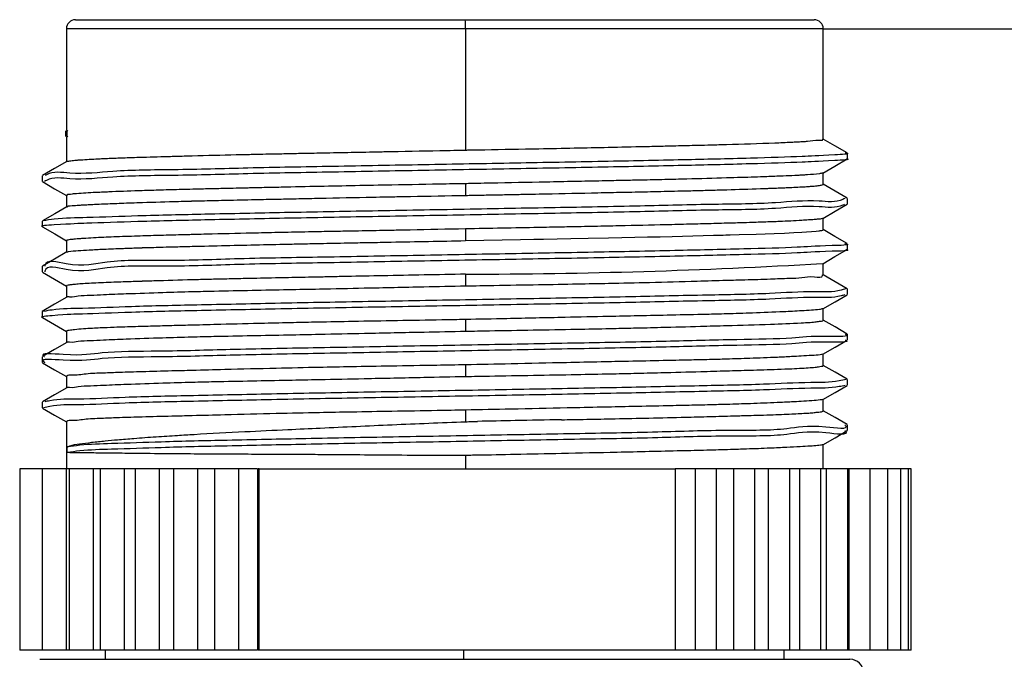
# Model space of a CAD drawing. Header units: millimetres. Extents: x 10 to 584, y 10 to 410.
# Tile 10 of 28: x 170 to 192, y 313 to 328. Entities that reach past the tile are written whole.
import ezdxf

# ---------------------------------------------------------------- set-up
doc = ezdxf.new("R2010")
doc.units = ezdxf.units.MM
doc.header["$LTSCALE"] = 2
doc.linetypes.add('SLD-实线', pattern=[0])
doc.layers.add('细实线层', color=7, linetype='SLD-实线')
doc.styles.add('SLDTEXTSTYLE1', font='txt')
doc.dimstyles.new('SLDDIMSTYLE1', dxfattribs={"dimtxt": 5, "dimasz": 5, "dimexe": 0, "dimexo": 0.0625, "dimgap": 1.25, "dimtad": 2, "dimrnd": 1e-09, "dimzin": 12, "dimdsep": 46, "dimtxsty": 'SLDTEXTSTYLE1', "dimsah": 1, "dimcen": 0.09, "dimadec": 0, "dimazin": 3, "dimtol": 1, "dimtp": 30, "dimtm": 30, "dimtfac": 1, "dimtdec": 0, "dimtofl": 0, "dimtmove": 0, "dimatfit": 3, "dimfxl": 1, "dimfrac": 2, "dimtolj": 1, "dimarcsym": 0})

# ---------------------------------------------------------------- blocks, each defined once
blk = doc.blocks.new('_D_1')
at = {"layer": '细实线层'}
for p, q in [((188.081, 327.375), (274.193, 327.375)), ((272.193, 327.375), (272.193, 247.969)), ((214.421, 247.969), (274.193, 247.969))]:
    blk.add_line(p, q, dxfattribs=at)
for points in [[(272.193, 327.375), (271.423, 322.375), (272.962, 322.375)], [(272.193, 247.969), (272.962, 252.969), (271.423, 252.969)]]:
    blk.add_solid(points, dxfattribs=at)
at = {"layer": '细实线层', "attachment_point": 1, "rotation": 90, "style": 'SLDTEXTSTYLE1'}
for s, insert, char_height in [('±30', (267.874, 290.4), 3.5), ('300', (266.375, 278.761), 5)]:
    blk.add_mtext(s, dxfattribs=dict(at, insert=insert, char_height=char_height))

msp = doc.modelspace()

# ---------------------------------------------------------------- linework, layer by layer
at = {"color": 7, "linetype": 'SLD-实线', "lineweight": 25}
for p, q in [((171.361204, 327.375081), (171.361204, 325.136927)), ((171.561204, 327.575077), (180.168286, 327.575077)), ((180.168286, 327.575077), (187.881205, 327.575077)), ((180.179244, 327.375081), (180.179244, 324.69668)), ((188.081204, 324.936596), (188.081204, 327.375081)), ((171.340397, 325.122577), (171.340397, 324.997579)), ((171.361204, 324.995604), (171.361204, 324.439545)), ((171.368651, 325.135571), (171.39105, 325.122614)), ((171.368651, 325.135571), (171.368651, 325.010573)), ((171.368651, 325.010573), (171.391031, 324.997631)), ((188.613934, 324.503948), (188.613934, 324.628954)), ((170.827279, 324.128595), (170.827279, 324.003597)), ((188.081204, 323.937629), (188.081204, 324.193631)), ((180.179244, 323.953477), (180.179244, 323.695493)), ((171.361204, 323.695612), (171.361204, 323.439267)), ((188.61628, 323.504028), (188.61628, 323.629026)), ((170.828475, 323.128951), (170.828475, 323.003952)), ((170.829614, 323.131514), (170.843487, 323.128951)), ((188.081204, 322.937106), (188.081204, 323.192504)), ((180.179244, 322.954659), (180.179244, 322.695491)), ((171.361204, 322.696161), (171.361204, 322.440517)), ((188.61513, 322.503601), (188.61513, 322.6286)), ((188.081204, 321.937365), (188.081204, 322.192659)), ((170.82637, 322.129187), (170.82637, 322.004181)), ((180.179244, 321.954657), (180.179244, 321.696681)), ((171.361204, 321.69525), (171.361204, 321.4405)), ((188.616039, 321.50418), (188.616039, 321.629186)), ((170.82637, 321.129193), (170.82637, 321.004187)), ((188.081204, 320.937556), (188.081204, 321.192828)), ((180.179244, 320.953478), (180.179244, 320.696679)), ((171.361204, 320.695278), (171.361204, 320.440521)), ((188.616039, 320.504201), (188.616039, 320.629199)), ((188.081204, 319.937562), (188.081204, 320.192826)), ((170.82637, 320.129176), (170.82637, 320.004177)), ((180.179244, 319.953476), (180.179244, 319.696677)), ((171.361204, 319.695224), (171.361204, 319.440511)), ((188.616038, 319.504176), (188.616038, 319.629175)), ((170.826371, 319.129181), (170.826371, 319.004183)), ((188.081204, 318.937619), (188.081204, 319.192824)), ((180.179244, 318.953474), (180.179244, 318.696675)), ((171.361204, 318.69523), (171.361204, 317.655084)), ((188.616038, 318.504182), (188.616038, 318.62918)), ((171.380245, 318.014597), (171.380245, 318.139595)), ((188.081204, 317.655084), (188.081204, 318.192822)), ((180.179244, 317.95348), (180.179244, 317.655084)), ((170.329648, 317.655084), (170.329648, 313.655083)), ((170.820714, 317.655084), (170.329648, 317.655084)), ((170.827297, 317.655084), (170.827297, 313.655083)), ((171.354692, 317.655084), (170.827297, 317.655084)), ((171.354692, 317.655084), (171.354692, 313.655083)), ((171.41563, 317.655084), (171.354692, 317.655084)), ((171.423358, 317.655084), (171.423358, 313.655083)), ((171.950752, 317.655084), (171.423358, 317.655084)), ((171.950752, 317.655084), (171.950752, 313.655083)), ((172.102058, 317.655084), (171.950752, 317.655084)), ((172.110841, 317.655084), (172.110841, 313.655083)), ((172.638235, 317.655084), (172.110841, 317.655084)), ((172.638235, 317.655084), (172.638235, 313.655083)), ((172.881686, 317.655084), (172.638235, 317.655084)), ((172.881686, 317.655084), (172.881686, 313.655083)), ((173.409081, 317.655084), (172.881686, 317.655084)), ((173.409081, 317.655084), (173.409081, 313.655083)), ((173.726857, 317.655084), (173.409081, 317.655084)), ((173.726857, 317.655084), (173.726857, 313.655083)), ((174.254251, 317.655084), (173.726857, 317.655084)), ((174.254251, 317.655084), (174.254251, 313.655083)), ((174.636443, 317.655084), (174.254251, 317.655084)), ((174.636443, 317.655084), (174.636443, 313.655083)), ((175.163838, 317.655084), (174.636443, 317.655084)), ((175.163838, 317.655084), (175.163838, 313.655083)), ((175.584175, 317.655084), (175.163838, 317.655084)), ((175.584175, 317.655084), (175.584175, 313.655083)), ((175.599782, 317.655084), (175.599782, 313.655083)), ((175.617624, 317.655084), (175.599782, 317.655084)), ((175.617624, 313.655083), (175.617624, 317.655084)), ((175.617624, 317.655084), (184.810994, 317.655084)), ((184.810994, 317.655084), (184.810994, 313.655083)), ((184.817247, 317.655084), (184.810994, 317.655084)), ((184.817247, 313.655083), (184.817247, 317.655084)), ((185.253515, 317.655084), (184.817247, 317.655084)), ((185.253515, 317.655084), (185.253515, 313.655083)), ((185.726121, 317.655084), (185.253515, 317.655084)), ((185.726121, 313.655083), (185.726121, 317.655084)), ((186.09785, 317.655084), (185.726121, 317.655084)), ((186.09785, 317.655084), (186.09785, 313.655083)), ((186.570455, 317.655084), (186.09785, 317.655084)), ((186.570455, 313.655083), (186.570455, 317.655084)), ((186.867744, 317.655084), (186.570455, 317.655084)), ((186.867744, 317.655084), (186.867744, 313.655083)), ((187.340349, 317.655084), (186.867744, 317.655084)), ((187.554174, 317.655084), (187.331568, 317.655084)), ((187.340349, 313.655083), (187.340349, 317.655084)), ((187.554174, 317.655084), (187.554174, 313.655083)), ((188.026779, 317.655084), (187.554174, 317.655084)), ((188.149089, 317.655084), (188.019051, 317.655084)), ((188.026779, 313.655083), (188.026779, 317.655084)), ((188.149089, 317.655084), (188.149089, 313.655083)), ((188.621695, 317.655084), (188.149089, 317.655084)), ((188.645517, 317.655084), (188.615111, 317.655084)), ((188.621695, 313.655083), (188.621695, 317.655084)), ((188.645517, 317.655084), (188.645517, 313.655083)), ((189.118122, 317.655084), (188.645517, 317.655084)), ((189.510243, 317.655084), (189.112761, 317.655084)), ((189.118122, 313.655083), (189.118122, 317.655084)), ((189.793456, 317.655084), (189.506165, 317.655084)), ((189.510243, 313.655083), (189.510243, 317.655084)), ((189.964445, 317.655084), (189.790711, 317.655084)), ((189.793456, 313.655083), (189.793456, 317.655084)), ((190.021202, 317.655084), (189.963064, 317.655084)), ((189.964445, 313.655083), (189.964445, 317.655084)), ((190.021202, 313.655083), (190.021202, 317.655084)), ((170.820714, 313.655083), (170.329648, 313.655083)), ((170.771204, 313.450267), (170.784648, 313.450267)), ((170.784648, 313.450267), (188.671205, 313.450267)), ((171.354692, 313.655083), (170.827297, 313.655083)), ((171.41563, 313.655083), (171.354692, 313.655083)), ((171.950752, 313.655083), (171.423358, 313.655083)), ((172.102058, 313.655083), (171.950752, 313.655083)), ((172.638235, 313.655083), (172.110841, 313.655083)), ((172.221204, 313.655083), (172.221204, 313.450267)), ((172.881686, 313.655083), (172.638235, 313.655083)), ((173.409081, 313.655083), (172.881686, 313.655083)), ((173.726857, 313.655083), (173.409081, 313.655083)), ((174.254251, 313.655083), (173.726857, 313.655083)), ((174.636443, 313.655083), (174.254251, 313.655083)), ((175.163838, 313.655083), (174.636443, 313.655083)), ((175.584175, 313.655083), (175.163838, 313.655083)), ((175.617624, 313.655083), (175.599782, 313.655083)), ((184.810994, 313.655083), (175.617624, 313.655083)), ((180.132125, 313.655083), (180.132125, 313.450267)), ((184.817247, 313.655083), (184.810994, 313.655083)), ((185.253515, 313.655083), (184.817247, 313.655083)), ((185.726121, 313.655083), (185.253515, 313.655083)), ((186.09785, 313.655083), (185.726121, 313.655083)), ((186.570455, 313.655083), (186.09785, 313.655083)), ((186.867744, 313.655083), (186.570455, 313.655083)), ((187.340349, 313.655083), (186.867744, 313.655083)), ((187.221204, 313.450267), (187.221204, 313.655083)), ((187.554174, 313.655083), (187.331568, 313.655083)), ((188.026779, 313.655083), (187.554174, 313.655083)), ((188.149089, 313.655083), (188.019051, 313.655083)), ((188.621695, 313.655083), (188.149089, 313.655083)), ((188.645517, 313.655083), (188.615111, 313.655083)), ((189.118122, 313.655083), (188.645517, 313.655083)), ((189.510243, 313.655083), (189.112761, 313.655083)), ((189.793456, 313.655083), (189.506165, 313.655083)), ((189.964445, 313.655083), (189.790711, 313.655083)), ((190.021202, 313.655083), (189.963064, 313.655083))]:
    msp.add_line(p, q, dxfattribs=at)
at = {"color": 8, "linetype": 'SLD-实线', "lineweight": 25}
for p, q in [((180.179244, 327.375081), (171.361204, 327.375081)), ((188.081204, 327.375081), (180.179244, 327.375081))]:
    msp.add_line(p, q, dxfattribs=at)
at = {"color": 7, "linetype": 'SLD-实线', "lineweight": 25, "flags": 128}
for points in [[(188.609801, 324.633834), (188.339738, 324.789879), (188.081204, 324.939271)], [(171.371981, 324.445766), (171.101897, 324.289729), (170.831803, 324.133684)], [(188.069489, 324.186859), (188.339544, 324.342904), (188.609607, 324.498949)], [(170.831546, 323.998665), (171.101644, 323.84262), (171.361204, 323.692662)], [(188.612299, 323.633757), (188.342176, 323.789788), (188.081204, 323.940543)], [(188.071793, 323.187065), (188.341917, 323.34311), (188.612049, 323.499148)], [(171.372734, 323.445928), (171.102684, 323.289891), (170.832626, 323.133846)], [(170.832802, 322.998953), (171.102865, 322.842908), (171.361204, 322.693628)], [(180.179244, 322.695491), (181.390626, 322.719653), (181.689595, 322.72571), (181.764287, 322.72723), (181.783106, 322.72761), (181.787896, 322.727707), (181.789136, 322.727737), (181.789468, 322.727744), (181.789562, 322.727744), (181.789591, 322.727744), (181.789601, 322.727744), (181.793674, 322.727826), (181.823596, 322.728393), (181.904708, 322.729935), (182.206465, 322.735702), (182.508219, 322.741521), (182.886435, 322.748934), (183.33568, 322.757934), (183.630743, 322.764029), (183.91942, 322.770213), (184.20128, 322.776494), (184.475903, 322.782864), (184.742884, 322.789324), (185.660165, 322.813404), (185.873142, 322.819498), (185.926386, 322.821056), (185.940257, 322.821465), (185.944042, 322.821577), (185.945149, 322.821607), (185.945733, 322.821622), (185.948208, 322.821696), (185.967888, 322.82224), (186.022351, 322.823753), (186.223119, 322.829475), (186.602685, 322.84109), (186.997837, 322.85474), (187.228281, 322.863963), (187.432199, 322.873388), (187.609009, 322.883022), (187.928083, 322.907147), (187.980998, 322.913212), (187.99261, 322.914747), (187.995461, 322.915134), (187.996196, 322.915238), (187.996394, 322.915268), (187.99645, 322.915276), (187.996479, 322.915276), (187.99704, 322.91535), (188.00127, 322.915909), (188.01235, 322.917436), (188.046693, 322.923196), (188.069543, 322.929022), (188.081126, 322.93645), (188.080219, 322.937106)], [(188.6105, 322.633741), (188.340399, 322.789793), (188.081204, 322.939542)], [(171.371127, 322.446254), (171.101001, 322.290209), (170.830867, 322.134164)], [(188.07068, 322.186579), (188.340769, 322.342624), (188.610866, 322.498669)], [(170.830538, 321.999376), (171.100661, 321.843338), (171.361204, 321.692822)], [(188.612274, 321.633738), (188.342142, 321.789783), (188.081204, 321.940524)], [(188.071634, 321.187292), (188.341748, 321.343337), (188.611872, 321.499375)], [(171.369859, 321.4455), (171.09974, 321.289455), (170.829614, 321.13341)], [(170.830531, 320.999381), (171.100654, 320.843344), (171.361204, 320.692827)], [(188.612788, 320.633416), (188.342669, 320.789454), (188.081204, 320.940499)], [(171.370417, 320.445848), (171.100313, 320.28981), (170.830202, 320.13378)], [(188.071629, 320.18729), (188.341744, 320.343335), (188.611867, 320.499373)], [(170.830545, 319.999372), (171.100667, 319.843334), (171.361204, 319.692825)], [(188.611475, 319.634196), (188.341356, 319.790234), (188.081204, 319.94052)], [(171.371411, 319.446404), (171.101293, 319.290367), (170.831165, 319.134322)], [(188.071629, 319.187296), (188.341744, 319.343333), (188.611866, 319.499371)], [(170.830539, 318.999377), (171.100662, 318.843332), (171.361204, 318.692823)], [(188.611574, 318.634142), (188.34144, 318.790187), (188.081204, 318.940525)], [(188.071633, 318.187294), (188.341747, 318.343339), (188.61187, 318.499376)]]:
    msp.add_lwpolyline(points, dxfattribs=at)
at = {"color": 7, "linetype": 'SLD-实线', "lineweight": 25}
for centre, radius, start, end in [((171.561201, 327.375081), 0.199997, 89.9989712, 179.9998282), ((179.258521, 327.424932), 0.922071, 356.9008405, 9.3714535), ((187.881209, 327.375082), 0.199996, 359.9999441, 90.0011231), ((179.942406, 461.832708), 139.878251, 270.09701171, 273.32487409), ((188.671198, 313.15026), 0.300006, 0.0016618, 89.998694)]:
    msp.add_arc(centre, radius, start, end, dxfattribs=at)
for points, knots in [([(180.179244, 324.69668), (180.180311, 324.6967), (180.190782, 324.696895), (180.228257, 324.697585), (180.36809, 324.700156), (180.898192, 324.709905), (181.66143, 324.723991), (182.571434, 324.741618), (183.351262, 324.758066), (183.938695, 324.771346), (184.3424, 324.780784), (184.541728, 324.785648), (184.673592, 324.788646), (184.741063, 324.790472), (184.749086, 324.790635), (184.778009, 324.791338), (184.885317, 324.79376), (185.06686, 324.798068), (185.325541, 324.804308), (185.617299, 324.81165), (186.185203, 324.826624), (186.775661, 324.844985), (187.298014, 324.867485), (187.48107, 324.877022), (187.55921, 324.881201), (187.591816, 324.883367), (187.608644, 324.884178), (187.611875, 324.884379), (187.623617, 324.885006), (187.665492, 324.887547), (187.798985, 324.891796), (187.889875, 324.929708), (188.080585, 324.905827), (188.072125, 324.934144), (188.071392, 324.936596)], [0, 0, 0, 0, 0.000404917, 0.00397382, 0.014221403, 0.053471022, 0.205144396, 0.303866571, 0.398819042, 0.501100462, 0.526813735, 0.552038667, 0.576754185, 0.576859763, 0.57764834, 0.579799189, 0.587837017, 0.618374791, 0.648701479, 0.686017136, 0.729111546, 0.864256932, 0.910156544, 0.927488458, 0.933807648, 0.939847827, 0.939886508, 0.940200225, 0.941075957, 0.944345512, 0.956209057, 0.989306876, 0.99907401, 1, 1, 1, 1]), ([(188.568704, 324.633879), (188.585193, 324.631016), (188.705148, 324.610186), (187.996006, 324.568911), (187.588704, 324.549716), (186.311427, 324.509713), (184.912482, 324.477343), (183.156854, 324.44136), (181.250721, 324.406076), (179.256096, 324.370882), (177.288437, 324.334091), (175.445564, 324.303177), (173.831569, 324.254707), (172.50853, 324.256435), (171.600607, 324.142499), (171.058486, 324.235981), (170.899936, 324.13991), (170.88971, 324.133714)], [0, 0, 0, 0, 0.002470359, 0.017972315, 0.058827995, 0.12284365, 0.206533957, 0.305837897, 0.41533837, 0.52940197, 0.642083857, 0.747559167, 0.840138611, 0.915233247, 0.968834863, 0.997990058, 1, 1, 1, 1]), ([(171.369057, 324.442049), (171.370594, 324.443265), (171.378795, 324.449759), (171.403091, 324.451469), (171.439687, 324.45914), (171.490408, 324.464493), (171.553293, 324.471017), (171.729057, 324.485594), (171.925948, 324.496784), (172.109223, 324.505678), (172.165982, 324.508347), (172.181632, 324.509041), (172.1862, 324.509258), (172.188059, 324.509334), (172.193077, 324.50955), (172.209475, 324.510248), (172.272986, 324.51287), (172.439851, 324.519489), (172.738471, 324.530082), (173.09472, 324.541184), (173.455782, 324.551706), (173.792153, 324.561099), (174.34684, 324.576074), (174.87675, 324.589228), (175.31051, 324.599392), (175.426741, 324.602056), (175.457144, 324.602761), (175.465271, 324.60295), (175.467656, 324.603), (175.469334, 324.603031), (175.47866, 324.603274), (175.511077, 324.60389), (175.633137, 324.606578), (175.841352, 324.610836), (176.149141, 324.617177), (176.519328, 324.624589), (176.899263, 324.632019), (177.261421, 324.639044), (177.576689, 324.645187), (177.894799, 324.651419), (178.21525, 324.657737), (178.839106, 324.670163), (179.45915, 324.682388), (179.997632, 324.693119), (180.133201, 324.695755), (180.167401, 324.696452), (180.176118, 324.696607), (180.178379, 324.696669), (180.178987, 324.696663), (180.179167, 324.696681), (180.179224, 324.69668), (180.179244, 324.69668)], [0, 0, 0, 0, 0.000661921, 0.003531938, 0.007840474, 0.01359166, 0.020779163, 0.029391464, 0.073571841, 0.087889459, 0.091824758, 0.092905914, 0.09321957, 0.093380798, 0.093539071, 0.094928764, 0.098965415, 0.115167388, 0.151750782, 0.200637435, 0.236442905, 0.274657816, 0.315135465, 0.425248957, 0.455020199, 0.46276666, 0.46480817, 0.465368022, 0.465532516, 0.465620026, 0.465938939, 0.468706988, 0.476651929, 0.507481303, 0.539568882, 0.581402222, 0.633466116, 0.668870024, 0.704653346, 0.740759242, 0.777130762, 0.813710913, 0.953074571, 0.988146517, 0.996972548, 0.999210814, 0.999786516, 0.999938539, 0.999980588, 0.999993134, 1, 1, 1, 1]), ([(188.5939, 324.503948), (188.60027, 324.502771), (188.702853, 324.483817), (187.977771, 324.444344), (187.599364, 324.424465), (186.306929, 324.384821), (184.914093, 324.35231), (183.15634, 324.316359), (181.250871, 324.281083), (179.256058, 324.245864), (177.28844, 324.209122), (175.445584, 324.178093), (173.831502, 324.129925), (172.508704, 324.130877), (171.600239, 324.018675), (171.055289, 324.110175), (170.894067, 324.01161), (170.88096, 324.003597)], [0, 0, 0, 0, 0.0010272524, 0.0165427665, 0.0574341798, 0.1215058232, 0.2052693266, 0.3046601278, 0.4142563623, 0.5284197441, 0.6412001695, 0.7467677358, 0.8394281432, 0.9145884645, 0.9682369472, 0.9974176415, 1, 1, 1, 1]), ([(188.075597, 324.191001), (188.071879, 324.189266), (188.059652, 324.183559), (188.032723, 324.179007), (187.924491, 324.161259), (187.792127, 324.152993), (187.665094, 324.144389), (187.622301, 324.141796), (187.610231, 324.14108), (187.606642, 324.14087), (187.605407, 324.140802), (187.604034, 324.140713), (187.600674, 324.140532), (187.588381, 324.139861), (187.539741, 324.137244), (187.406315, 324.130532), (187.160967, 324.119828), (186.862172, 324.108809), (186.552141, 324.09834), (186.257248, 324.088965), (185.759644, 324.073884), (185.280061, 324.060809), (184.885431, 324.050849), (184.778736, 324.048187), (184.750949, 324.047504), (184.743616, 324.047324), (184.741601, 324.047268), (184.740974, 324.04726), (184.739646, 324.047213), (184.730239, 324.047032), (184.698557, 324.046243), (184.582918, 324.043696), (184.387245, 324.039243), (184.098607, 324.032982), (183.750858, 324.025586), (183.391141, 324.018211), (183.044982, 324.011191), (182.739871, 324.005027), (182.430623, 323.998748), (182.117742, 323.992416), (181.504688, 323.979902), (180.893249, 323.967633), (180.361185, 323.957074), (180.225787, 323.954393), (180.191386, 323.953718), (180.182531, 323.953539), (180.180192, 323.953493), (180.179518, 323.953476), (180.179313, 323.953477), (180.179244, 323.953477)], [0, 0, 0, 0, 0.001553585, 0.005109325, 0.010266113, 0.043294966, 0.055256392, 0.058628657, 0.059568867, 0.05984628, 0.05999372, 0.060038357, 0.060368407, 0.061271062, 0.064712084, 0.078860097, 0.111986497, 0.157939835, 0.192366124, 0.229748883, 0.269944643, 0.381355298, 0.411877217, 0.419803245, 0.421871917, 0.422428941, 0.422587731, 0.422637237, 0.422666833, 0.423092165, 0.426208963, 0.43469795, 0.467001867, 0.500510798, 0.544297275, 0.599045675, 0.637096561, 0.675734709, 0.714896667, 0.754518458, 0.794536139, 0.947675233, 0.98668197, 0.996560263, 0.999085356, 0.999744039, 0.999922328, 0.999973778, 1, 1, 1, 1]), ([(180.179244, 323.953477), (180.177853, 323.953449), (180.166258, 323.953221), (180.126974, 323.952517), (179.985356, 323.949887), (179.454431, 323.940192), (178.681259, 323.926092), (177.749571, 323.908538), (176.934474, 323.891984), (176.317482, 323.878799), (175.891957, 323.869376), (175.679696, 323.864673), (175.538364, 323.861345), (175.459761, 323.859622), (175.427767, 323.858934), (175.309449, 323.856403), (175.112234, 323.852115), (174.830372, 323.84586), (174.510122, 323.838521), (174.195988, 323.831038), (173.911919, 323.823901), (173.679131, 323.817719), (173.456216, 323.811456), (173.243463, 323.805122), (172.883446, 323.793642), (172.546852, 323.781624), (172.266311, 323.769675), (172.20439, 323.766875), (172.189246, 323.766194), (172.185381, 323.766015), (172.184359, 323.765969), (172.184063, 323.765952), (172.183392, 323.765958), (172.178444, 323.765616), (172.161814, 323.765123), (172.103992, 323.762343), (171.977179, 323.756809), (171.792621, 323.747697), (171.624134, 323.735336), (171.489558, 323.72681), (171.438652, 323.71327), (171.362558, 323.713503), (171.378802, 323.698907), (171.382469, 323.695612)], [0, 0, 0, 0, 0.000472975, 0.003943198, 0.01335946, 0.048633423, 0.184495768, 0.276293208, 0.365477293, 0.461697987, 0.486127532, 0.51019735, 0.533887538, 0.534195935, 0.536930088, 0.544768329, 0.57443525, 0.604001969, 0.640629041, 0.683353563, 0.710842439, 0.737247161, 0.76253282, 0.786666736, 0.809618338, 0.885006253, 0.901184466, 0.90509335, 0.906081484, 0.906339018, 0.906409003, 0.906429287, 0.906439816, 0.906637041, 0.908114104, 0.912098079, 0.926313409, 0.951362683, 0.97431169, 0.985658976, 0.993741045, 0.998587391, 1, 1, 1, 1]), ([(180.179244, 323.695493), (180.288944, 323.697516), (180.507869, 323.701555), (180.835375, 323.70774), (181.160951, 323.714004), (181.484095, 323.72037), (182.083218, 323.732463), (182.669909, 323.744778), (183.17462, 323.755546), (183.301574, 323.75839), (183.335194, 323.759078), (183.345075, 323.759317), (183.348434, 323.759373), (183.352019, 323.759475), (183.360777, 323.759613), (183.392915, 323.760317), (183.513846, 323.762719), (183.809839, 323.768903), (184.284768, 323.778978), (184.795314, 323.79036), (185.244637, 323.801234), (185.604521, 323.810621), (186.085713, 323.824303), (186.502237, 323.837541), (186.819403, 323.849216), (186.892338, 323.852), (186.910868, 323.852719), (186.915884, 323.852911), (186.917421, 323.85297), (186.918498, 323.853015), (186.924095, 323.853195), (186.943085, 323.853929), (187.011257, 323.856357), (187.121807, 323.860608), (187.273821, 323.866792), (187.434967, 323.87398), (187.583346, 323.88143), (187.706957, 323.888619), (187.797747, 323.894809), (187.875964, 323.900783), (187.941278, 323.907624), (188.008661, 323.91356), (188.051844, 323.9285), (188.078233, 323.937629)], [0, 0, 0, 0, 0.041632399, 0.083084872, 0.124293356, 0.165194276, 0.205724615, 0.351675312, 0.387861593, 0.397279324, 0.399859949, 0.400621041, 0.40102994, 0.401134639, 0.401981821, 0.404353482, 0.41333218, 0.447877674, 0.516692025, 0.593583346, 0.64165107, 0.687235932, 0.730186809, 0.824311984, 0.84536322, 0.850615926, 0.852007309, 0.852399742, 0.852520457, 0.852591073, 0.852808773, 0.854645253, 0.859802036, 0.87869288, 0.896623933, 0.91753105, 0.939899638, 0.952997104, 0.964512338, 0.974432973, 0.982750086, 0.989458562, 1, 1, 1, 1]), ([(171.369283, 323.441987), (171.370899, 323.443221), (171.414338, 323.476398), (171.501941, 323.463532), (171.581495, 323.474688), (171.612589, 323.477054), (171.621488, 323.47776), (171.624125, 323.477981), (171.62503, 323.478039), (171.626058, 323.478126), (171.628607, 323.478307), (171.637941, 323.479), (171.675471, 323.481644), (171.74452, 323.486154), (171.854801, 323.492492), (172.002968, 323.500049), (172.180376, 323.507953), (172.378149, 323.515948), (172.583367, 323.52369), (172.80579, 323.531577), (173.226393, 323.545769), (173.64837, 323.558288), (174.010989, 323.568164), (174.112583, 323.570882), (174.140325, 323.571613), (174.148609, 323.571829), (174.151424, 323.571907), (174.154316, 323.571979), (174.161375, 323.572143), (174.187894, 323.572821), (174.291182, 323.575294), (174.558609, 323.581735), (175.017643, 323.592178), (175.543796, 323.60347), (176.050537, 323.614138), (176.499491, 323.623549), (177.193968, 323.638138), (177.840767, 323.65142), (178.360865, 323.661797), (178.497048, 323.664548), (178.533187, 323.665246), (178.543635, 323.665466), (178.547187, 323.665527), (178.551287, 323.665611), (178.561426, 323.665793), (178.597742, 323.666471), (178.73399, 323.668987), (179.267633, 323.678817), (179.774729, 323.688093), (180.179244, 323.695493)], [0, 0, 0, 0, 0.000690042, 0.018553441, 0.026283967, 0.028517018, 0.029140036, 0.029322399, 0.029417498, 0.029448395, 0.029673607, 0.030286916, 0.032633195, 0.04247567, 0.053831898, 0.07022009, 0.092957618, 0.114258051, 0.137571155, 0.162836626, 0.189989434, 0.28077099, 0.306484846, 0.313423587, 0.315352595, 0.315927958, 0.316243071, 0.31631083, 0.31691232, 0.318645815, 0.325337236, 0.352068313, 0.409669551, 0.481572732, 0.531143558, 0.582136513, 0.634371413, 0.76750517, 0.80226921, 0.811380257, 0.813853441, 0.814568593, 0.814935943, 0.81506228, 0.815964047, 0.818386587, 0.827421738, 0.862332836, 1, 1, 1, 1]), ([(188.55344, 323.499118), (188.541129, 323.492601), (188.372433, 323.403299), (187.830842, 323.482783), (186.908705, 323.378852), (185.581555, 323.376012), (183.960969, 323.329267), (182.114868, 323.297735), (180.145615, 323.261158), (178.151333, 323.225874), (176.248855, 323.190704), (174.495094, 323.154416), (173.110106, 323.122885), (171.822718, 323.081054), (171.45557, 323.065173), (170.74188, 323.021863), (170.838577, 323.004816), (170.843432, 323.00396)], [0, 0, 0, 0, 0.002346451, 0.032154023, 0.086200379, 0.161878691, 0.254918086, 0.360737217, 0.473709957, 0.58793479, 0.697426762, 0.796616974, 0.880139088, 0.943721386, 0.984234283, 0.999208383, 1, 1, 1, 1]), ([(188.563081, 323.629026), (188.547589, 323.620756), (188.375882, 323.529086), (187.831146, 323.606715), (186.90856, 323.504354), (185.581616, 323.500831), (183.960924, 323.454326), (182.114994, 323.422713), (180.145129, 323.38617), (178.153126, 323.350839), (176.242731, 323.315814), (174.514241, 323.279065), (173.056779, 323.248855), (171.948377, 323.203763), (171.247811, 323.19414), (170.928602, 323.146183), (170.846582, 323.133861)], [0, 0, 0, 0, 0.002959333, 0.032801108, 0.086909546, 0.162674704, 0.255821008, 0.361761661, 0.47486414, 0.589220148, 0.698837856, 0.798141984, 0.881760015, 0.945415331, 0.985974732, 1, 1, 1, 1]), ([(188.070973, 323.190247), (188.067164, 323.188076), (188.037509, 323.171175), (187.96892, 323.172523), (187.86964, 323.158877), (187.748051, 323.151234), (187.495157, 323.134324), (187.231935, 323.122601), (187.005066, 323.113162), (186.938061, 323.110598), (186.920105, 323.109857), (186.915255, 323.109696), (186.913815, 323.109626), (186.913178, 323.10961), (186.911486, 323.109535), (186.906294, 323.109361), (186.887468, 323.108685), (186.814605, 323.10609), (186.685403, 323.101703), (186.48856, 323.095361), (186.240976, 323.087858), (185.978654, 323.080464), (185.720049, 323.073472), (185.486944, 323.067326), (185.245177, 323.061091), (184.995146, 323.054758), (184.481889, 323.041956), (183.959883, 323.029855), (183.499884, 323.019441), (183.377392, 323.01687), (183.345259, 323.016094), (183.336595, 323.015941), (183.334006, 323.015865), (183.333108, 323.015859), (183.332154, 323.015825), (183.329876, 323.015793), (183.321577, 323.01561), (183.290149, 323.014991), (183.165982, 323.012452), (182.949071, 323.008129), (182.627019, 323.001784), (182.239337, 322.99426), (181.413402, 322.978635), (180.716329, 322.965093), (180.179244, 322.954659)], [0, 0, 0, 0, 0.001658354, 0.012912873, 0.02477087, 0.04015289, 0.059002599, 0.121145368, 0.140163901, 0.145257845, 0.146614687, 0.14698993, 0.147101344, 0.147161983, 0.147232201, 0.147744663, 0.149135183, 0.154387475, 0.175438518, 0.198239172, 0.229194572, 0.269523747, 0.297918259, 0.327458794, 0.35809659, 0.389781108, 0.422460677, 0.553111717, 0.588111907, 0.597230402, 0.599649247, 0.6003207, 0.600521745, 0.600632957, 0.600661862, 0.600884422, 0.601498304, 0.603814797, 0.612824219, 0.648671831, 0.686222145, 0.735175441, 0.795955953, 1, 1, 1, 1]), ([(180.179244, 322.954659), (179.770822, 322.946596), (179.25927, 322.936496), (178.721239, 322.925798), (178.584628, 322.923073), (178.549206, 322.922374), (178.539683, 322.922182), (178.536837, 322.922135), (178.535916, 322.9221), (178.535421, 322.922101), (178.534813, 322.922085), (178.532558, 322.922054), (178.523957, 322.921866), (178.490134, 322.921297), (178.356378, 322.918711), (178.124758, 322.914507), (177.786128, 322.908129), (177.389595, 322.900637), (176.995559, 322.89308), (176.633898, 322.885961), (176.333163, 322.879853), (176.037588, 322.873633), (175.747621, 322.867334), (175.222307, 322.855485), (174.714407, 322.843257), (174.281082, 322.832153), (174.176309, 322.829345), (174.149324, 322.828667), (174.142003, 322.828449), (174.139762, 322.828409), (174.138817, 322.82838), (174.136526, 322.82833), (174.129366, 322.828143), (174.102884, 322.827485), (174.003535, 322.82503), (173.764166, 322.818961), (173.389404, 322.808936), (172.997848, 322.797528), (172.668166, 322.786583), (172.418542, 322.777332), (172.1106, 322.764209), (171.85713, 322.751437), (171.671957, 322.738496), (171.63468, 322.735602), (171.62575, 322.734907), (171.623445, 322.734725), (171.622816, 322.73467), (171.62262, 322.734661), (171.622534, 322.734652), (171.622327, 322.734627), (171.621695, 322.734592), (171.619419, 322.734413), (171.610987, 322.733802), (171.580516, 322.731447), (171.532096, 322.72751), (171.472633, 322.721337), (171.416734, 322.715216), (171.388213, 322.707313), (171.360666, 322.701978), (171.362418, 322.696951), (171.362694, 322.696161)], [0, 0, 0, 0, 0.138844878, 0.173904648, 0.182906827, 0.18528635, 0.185946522, 0.18614425, 0.186253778, 0.186259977, 0.186312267, 0.186460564, 0.187026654, 0.189236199, 0.197958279, 0.232497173, 0.267974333, 0.313074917, 0.367298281, 0.401927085, 0.436023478, 0.469535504, 0.502412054, 0.53460301, 0.648129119, 0.675091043, 0.681933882, 0.683752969, 0.684265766, 0.684423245, 0.684514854, 0.684587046, 0.685202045, 0.686949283, 0.693590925, 0.718979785, 0.768334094, 0.821013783, 0.852121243, 0.880450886, 0.905915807, 0.956883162, 0.96670312, 0.969006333, 0.969591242, 0.969747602, 0.969792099, 0.969805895, 0.969814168, 0.969821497, 0.969877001, 0.970029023, 0.970597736, 0.97274984, 0.980424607, 0.987004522, 0.99345438, 0.998299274, 0.999732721, 1, 1, 1, 1]), ([(188.558677, 322.633785), (188.576681, 322.629502), (188.715721, 322.596422), (187.924703, 322.577854), (187.484708, 322.539166), (186.164641, 322.508655), (184.731158, 322.472496), (182.9509, 322.437737), (181.031175, 322.401932), (179.033137, 322.367338), (177.077495, 322.328796), (175.24603, 322.303671), (173.68847, 322.237783), (172.335041, 322.285677), (171.622241, 322.074096), (170.906313, 322.301735), (170.887304, 322.138745), (170.88677, 322.134172)], [0, 0, 0, 0, 0.002750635, 0.021242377, 0.064806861, 0.131016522, 0.216801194, 0.317377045, 0.427615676, 0.541788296, 0.653924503, 0.758082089, 0.848984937, 0.921836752, 0.972660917, 0.999232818, 1, 1, 1, 1]), ([(171.369181, 322.443445), (171.370266, 322.444595), (171.37153, 322.445934), (171.375488, 322.447243), (171.386901, 322.450684), (171.468835, 322.466045), (171.63063, 322.477422), (171.888782, 322.494148), (172.222312, 322.510115), (172.517814, 322.522202), (172.752356, 322.530792), (172.887333, 322.53544), (172.979865, 322.53876), (173.033126, 322.540358), (173.055995, 322.541073), (173.143246, 322.54371), (173.294235, 322.548142), (173.521836, 322.55451), (173.804026, 322.562042), (174.513215, 322.579842), (175.370115, 322.59986), (176.172287, 322.61761), (176.543548, 322.625601), (176.740221, 322.629765), (176.872362, 322.632576), (176.941487, 322.63401), (176.951258, 322.634193), (176.986232, 322.634888), (177.117857, 322.637444), (177.34523, 322.641811), (177.679662, 322.648161), (178.078163, 322.655665), (178.921372, 322.671207), (179.631946, 322.684925), (180.179244, 322.695491)], [0, 0, 0, 0, 0.000520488, 0.000606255, 0.001412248, 0.004583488, 0.028895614, 0.056536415, 0.092637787, 0.142501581, 0.15717652, 0.172499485, 0.188458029, 0.188682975, 0.190630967, 0.196243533, 0.218386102, 0.242030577, 0.273720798, 0.314442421, 0.483425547, 0.56538165, 0.587468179, 0.609785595, 0.632319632, 0.63244234, 0.633312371, 0.635644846, 0.644345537, 0.678109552, 0.713028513, 0.75816464, 0.813733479, 1, 1, 1, 1]), ([(188.578512, 322.503594), (188.588476, 322.501138), (188.713741, 322.470266), (187.911877, 322.453733), (187.491792, 322.413682), (186.161708, 322.383858), (184.732191, 322.347427), (182.950574, 322.312759), (181.031267, 322.276933), (179.033119, 322.242319), (177.077474, 322.203833), (175.246117, 322.178565), (173.688211, 322.113063), (172.335703, 322.159971), (171.620898, 321.950504), (170.905251, 322.175962), (170.886814, 322.010478), (170.886113, 322.004189)], [0, 0, 0, 0, 0.001599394, 0.020107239, 0.063709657, 0.129976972, 0.215836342, 0.316499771, 0.426834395, 0.541106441, 0.653340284, 0.75758858, 0.84857057, 0.921485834, 0.972354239, 0.998949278, 1, 1, 1, 1]), ([(180.179244, 321.954657), (179.568906, 321.943348), (178.695275, 321.92716), (177.707819, 321.906942), (177.281052, 321.898219), (177.095833, 321.893966), (177.007422, 321.892447), (176.968583, 321.890986), (176.950892, 321.891008), (176.948593, 321.890931), (176.940049, 321.890809), (176.907479, 321.890095), (176.780137, 321.887747), (176.46432, 321.881391), (175.953326, 321.871218), (175.401859, 321.85971), (174.913907, 321.848823), (174.520524, 321.839445), (173.982436, 321.825657), (173.510946, 321.81232), (173.148406, 321.800939), (173.063102, 321.798134), (173.041261, 321.797441), (173.035327, 321.797233), (173.033499, 321.797186), (173.032882, 321.797151), (173.03254, 321.797153), (173.032141, 321.797122), (173.030719, 321.797112), (173.025418, 321.796894), (173.004891, 321.796358), (172.92598, 321.793766), (172.792982, 321.789664), (172.606066, 321.783328), (172.401814, 321.775985), (172.182447, 321.767282), (171.970306, 321.757696), (171.784343, 321.747444), (171.631676, 321.737598), (171.515199, 321.726416), (171.429875, 321.718393), (171.388492, 321.706292), (171.365778, 321.701767), (171.365098, 321.697192), (171.364809, 321.69525)], [0, 0, 0, 0, 0.2075272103, 0.2970522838, 0.3357669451, 0.3526428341, 0.3600352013, 0.3658288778, 0.3658519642, 0.36604926, 0.3666108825, 0.3687568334, 0.3771242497, 0.4099100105, 0.4761440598, 0.5508771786, 0.5974286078, 0.6420702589, 0.6846503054, 0.7804181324, 0.8024219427, 0.8079610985, 0.809433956, 0.8098508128, 0.8099796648, 0.8100555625, 0.8100606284, 0.8100962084, 0.8101912, 0.810544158, 0.8118995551, 0.8171720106, 0.8373851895, 0.8571351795, 0.880753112, 0.9068667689, 0.9317751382, 0.9529275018, 0.9702362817, 0.9836331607, 0.9930729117, 0.9985547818, 0.9993867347, 1, 1, 1, 1]), ([(180.179244, 321.696681), (180.38792, 321.700486), (180.92612, 321.7103), (181.750033, 321.724324), (182.594573, 321.739435), (183.41014, 321.755532), (184.292692, 321.775732), (185.162137, 321.798826), (185.865432, 321.819361), (186.404127, 321.834764), (186.867693, 321.846385), (187.280025, 321.867129), (187.621673, 321.869059), (187.816005, 321.926022), (188.069192, 321.869025), (188.06853, 321.934154), (188.068497, 321.937365)], [0, 0, 0, 0, 0.079218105, 0.204313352, 0.312769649, 0.399821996, 0.513932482, 0.647826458, 0.729989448, 0.780887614, 0.852610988, 0.904994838, 0.940265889, 0.975826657, 0.998808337, 1, 1, 1, 1]), ([(188.557104, 321.49933), (188.530288, 321.491198), (188.317673, 321.426721), (187.752155, 321.455711), (186.772483, 321.386527), (185.414862, 321.367611), (183.762661, 321.326939), (181.898423, 321.293302), (179.923182, 321.25737), (177.934025, 321.221756), (176.046762, 321.187143), (174.319482, 321.149381), (172.968738, 321.122279), (171.734973, 321.070191), (171.383825, 321.072978), (170.75307, 321.011588), (170.840747, 321.000378), (170.848719, 320.999359)], [0, 0, 0, 0, 0.004724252, 0.037457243, 0.09373508, 0.171420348, 0.266286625, 0.372996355, 0.486208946, 0.600021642, 0.708575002, 0.806288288, 0.887606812, 0.948493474, 0.98636172, 0.99875996, 1, 1, 1, 1]), ([(188.574005, 321.629186), (188.541586, 321.619265), (188.323453, 321.55251), (187.752295, 321.579916), (186.772418, 321.511888), (185.414892, 321.492486), (183.762625, 321.451975), (181.898548, 321.418303), (179.922692, 321.382361), (177.935824, 321.346781), (176.040663, 321.312053), (174.338335, 321.274655), (172.917194, 321.246524), (171.853409, 321.19692), (171.204288, 321.195207), (170.923041, 321.144367), (170.862628, 321.133447)], [0, 0, 0, 0, 0.005727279, 0.038535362, 0.094942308, 0.172805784, 0.267889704, 0.374844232, 0.488316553, 0.60239035, 0.711192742, 0.809130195, 0.890635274, 0.951661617, 0.989616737, 1, 1, 1, 1]), ([(171.373783, 321.442564), (171.373729, 321.443973), (171.37289, 321.465665), (171.503579, 321.444892), (171.63395, 321.488475), (171.904843, 321.488094), (172.251353, 321.509542), (172.788155, 321.528504), (173.43916, 321.552192), (174.087053, 321.570809), (174.746302, 321.585897), (175.452008, 321.600201), (176.22619, 321.615097), (177.050168, 321.631297), (178.050155, 321.652141), (179.12655, 321.675518), (179.872662, 321.690518), (180.179244, 321.696681)], [0, 0, 0, 0, 0.000466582, 0.00718517, 0.029013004, 0.059520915, 0.092741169, 0.149575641, 0.241075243, 0.315008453, 0.370035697, 0.465530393, 0.555226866, 0.633573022, 0.746016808, 0.895636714, 1, 1, 1, 1]), ([(188.073501, 321.190779), (188.047537, 321.184883), (187.964866, 321.166108), (187.807554, 321.159338), (187.544401, 321.140537), (187.110234, 321.120387), (186.55654, 321.097481), (185.990539, 321.07909), (185.393472, 321.064031), (184.741794, 321.049709), (184.017189, 321.034843), (183.233705, 321.018616), (182.26747, 320.997709), (181.216194, 320.974386), (180.483097, 320.959605), (180.179244, 320.953478)], [0, 0, 0, 0, 0.010098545, 0.032155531, 0.059544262, 0.110396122, 0.197132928, 0.270027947, 0.325440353, 0.423946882, 0.517565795, 0.600672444, 0.721544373, 0.884586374, 1, 1, 1, 1]), ([(180.179244, 320.953478), (180.005048, 320.950338), (179.502996, 320.94129), (178.673298, 320.927174), (177.757718, 320.911346), (176.991781, 320.896748), (176.340201, 320.883025), (175.628308, 320.866392), (174.883396, 320.847722), (174.220018, 320.830595), (173.739045, 320.818305), (173.322739, 320.807777), (172.879064, 320.795391), (172.471424, 320.782194), (172.153963, 320.769566), (171.928094, 320.758594), (171.739785, 320.746143), (171.565141, 320.735412), (171.447362, 320.71532), (171.382554, 320.71148), (171.366472, 320.698225), (171.362898, 320.695278)], [0, 0, 0, 0, 0.059227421, 0.170699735, 0.282095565, 0.370524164, 0.431126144, 0.503648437, 0.612597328, 0.684437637, 0.729237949, 0.776157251, 0.826004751, 0.880125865, 0.914796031, 0.934030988, 0.95695584, 0.979108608, 0.992989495, 0.998441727, 1, 1, 1, 1]), ([(180.179244, 320.696679), (180.355716, 320.699871), (180.853754, 320.708878), (181.668764, 320.722924), (182.557309, 320.738678), (183.296856, 320.753335), (183.92022, 320.767161), (184.584707, 320.783643), (185.26954, 320.802164), (186.078199, 320.825246), (186.816542, 320.846307), (187.440294, 320.868219), (187.765853, 320.889222), (187.93186, 320.902412), (187.990117, 320.914278), (188.091916, 320.926997), (188.079757, 320.937054), (188.07915, 320.937556)], [0, 0, 0, 0, 0.066928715, 0.188885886, 0.309096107, 0.403916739, 0.469374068, 0.545536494, 0.655947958, 0.729244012, 0.852013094, 0.937528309, 0.962415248, 0.979813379, 0.994240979, 0.999712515, 1, 1, 1, 1]), ([(188.563295, 320.629184), (188.573227, 320.625121), (188.710644, 320.568898), (187.836708, 320.59765), (187.377121, 320.523386), (186.010395, 320.509624), (184.545557, 320.466919), (182.741267, 320.434337), (180.81002, 320.397891), (178.811684, 320.363136), (176.870018, 320.325891), (175.048443, 320.296144), (173.555997, 320.244899), (172.160061, 320.253316), (171.665842, 320.129948), (170.750237, 320.22795), (170.872971, 320.137127), (170.877494, 320.13378)], [0, 0, 0, 0, 0.00168615, 0.023329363, 0.069342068, 0.137795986, 0.22560917, 0.327622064, 0.438507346, 0.552725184, 0.664203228, 0.767328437, 0.856513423, 0.926747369, 0.975112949, 0.9990829, 1, 1, 1, 1]), ([(171.373439, 320.442942), (171.373323, 320.44415), (171.371265, 320.465419), (171.504532, 320.444863), (171.631148, 320.488292), (171.901789, 320.487953), (172.246683, 320.509362), (172.782789, 320.528291), (173.43174, 320.551944), (174.078464, 320.570595), (174.73637, 320.585683), (175.445077, 320.600069), (176.222821, 320.61504), (177.051506, 320.631327), (178.05302, 320.652202), (179.128662, 320.675557), (179.873398, 320.69053), (180.179244, 320.696679)], [0, 0, 0, 0, 0.0004024, 0.007085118, 0.028850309, 0.059175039, 0.092111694, 0.149027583, 0.24039809, 0.3137202, 0.369080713, 0.464397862, 0.554958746, 0.633830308, 0.746485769, 0.895887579, 1, 1, 1, 1]), ([(188.563272, 320.504193), (188.573213, 320.500124), (188.710639, 320.443877), (187.83673, 320.472674), (187.37711, 320.398362), (186.010399, 320.384635), (184.545555, 320.341917), (182.74127, 320.30934), (180.810013, 320.272895), (178.811711, 320.238129), (176.869925, 320.200925), (175.04874, 320.171042), (173.555134, 320.120167), (172.162222, 320.127655), (171.661581, 320.006229), (170.749529, 320.102133), (170.876787, 320.009124), (170.883545, 320.004185)], [0, 0, 0, 0, 0.001686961, 0.023320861, 0.06931387, 0.137738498, 0.225514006, 0.327483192, 0.438320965, 0.552489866, 0.663920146, 0.767001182, 0.856147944, 0.92635181, 0.97469665, 0.998656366, 1, 1, 1, 1]), ([(188.068722, 320.190963), (188.050988, 320.186003), (187.973688, 320.164384), (187.813116, 320.161122), (187.602897, 320.144225), (187.349012, 320.131983), (186.971086, 320.113545), (186.49198, 320.095334), (185.990922, 320.079504), (185.541247, 320.067583), (185.07346, 320.056854), (184.478615, 320.043959), (183.833233, 320.030601), (183.122085, 320.016209), (182.255886, 319.997454), (181.257275, 319.975163), (180.514093, 319.960212), (180.179244, 319.953476)], [0, 0, 0, 0, 0.006985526, 0.030448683, 0.060449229, 0.087325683, 0.126962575, 0.204253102, 0.269485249, 0.317450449, 0.375177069, 0.447279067, 0.543529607, 0.620458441, 0.717552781, 0.8727401, 1, 1, 1, 1]), ([(180.179244, 319.953476), (179.968976, 319.949653), (179.419878, 319.939668), (178.579626, 319.925596), (177.712063, 319.910471), (176.866827, 319.894412), (175.933356, 319.874092), (174.998821, 319.851089), (174.229948, 319.830465), (173.621698, 319.815616), (173.086783, 319.801342), (172.58432, 319.787435), (172.173558, 319.768634), (171.811462, 319.762136), (171.559762, 319.712636), (171.39349, 319.726744), (171.368421, 319.698053), (171.365948, 319.695224)], [0, 0, 0, 0, 0.071510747, 0.186745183, 0.285757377, 0.366559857, 0.474208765, 0.603248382, 0.684429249, 0.735757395, 0.810116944, 0.866478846, 0.906412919, 0.950609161, 0.98717785, 0.998735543, 1, 1, 1, 1]), ([(180.179244, 319.696677), (180.355271, 319.699858), (180.855555, 319.708898), (181.673398, 319.723008), (182.564604, 319.738803), (183.302455, 319.753452), (183.923247, 319.767239), (184.588016, 319.783739), (185.272528, 319.802247), (185.928882, 319.820986), (186.495048, 319.837109), (186.975541, 319.851921), (187.357221, 319.866502), (187.600247, 319.878407), (187.775683, 319.889929), (187.935934, 319.903024), (187.993214, 319.914261), (188.091792, 319.927582), (188.079827, 319.937093), (188.079237, 319.937562)], [0, 0, 0, 0, 0.066760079, 0.18973753, 0.310170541, 0.404756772, 0.469583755, 0.545631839, 0.656911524, 0.729251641, 0.794601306, 0.871751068, 0.91131186, 0.93989537, 0.963049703, 0.980493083, 0.994420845, 0.99972484, 1, 1, 1, 1]), ([(188.591274, 319.629182), (188.538835, 319.617668), (188.281121, 319.56108), (187.664849, 319.566861), (186.637587, 319.512601), (185.244605, 319.486875), (183.563658, 319.448628), (181.682318, 319.414164), (179.700144, 319.378491), (177.718435, 319.342713), (175.839709, 319.308497), (174.164988, 319.269653), (172.779235, 319.245646), (171.760523, 319.18694), (171.161032, 319.200254), (170.920028, 319.143381), (170.881832, 319.134367)], [0, 0, 0, 0, 0.009077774, 0.044613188, 0.103535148, 0.1835866, 0.280269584, 0.388229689, 0.502094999, 0.615874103, 0.723758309, 0.820153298, 0.899537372, 0.958129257, 0.993363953, 1, 1, 1, 1]), ([(171.373707, 319.443536), (171.373657, 319.444591), (171.372664, 319.465775), (171.504255, 319.444534), (171.633402, 319.488717), (171.905761, 319.488047), (172.253696, 319.5097), (172.791764, 319.528613), (173.442802, 319.552321), (174.08944, 319.570864), (174.746377, 319.585903), (175.451258, 319.600187), (176.225582, 319.615086), (177.049903, 319.631299), (178.049454, 319.652123), (179.125376, 319.675484), (179.872122, 319.690501), (180.179244, 319.696677)], [0, 0, 0, 0, 0.000351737, 0.007062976, 0.028872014, 0.059499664, 0.092864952, 0.150034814, 0.241452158, 0.315185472, 0.370085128, 0.465143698, 0.555146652, 0.633697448, 0.745775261, 0.895442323, 1, 1, 1, 1]), ([(188.56744, 319.499326), (188.522918, 319.489639), (188.273068, 319.435274), (187.66477, 319.442463), (186.637623, 319.387334), (185.244592, 319.361975), (183.563663, 319.3236), (181.682317, 319.289163), (179.700144, 319.253494), (177.718433, 319.217713), (175.839714, 319.183464), (174.164972, 319.144771), (172.77928, 319.120332), (171.760423, 319.062648), (171.153106, 319.074394), (170.904392, 319.015129), (170.858423, 319.004175)], [0, 0, 0, 0, 0.007705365, 0.043241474, 0.102164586, 0.182217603, 0.278902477, 0.386864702, 0.50073223, 0.614513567, 0.722399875, 0.818796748, 0.898182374, 0.956775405, 0.99201079, 1, 1, 1, 1]), ([(188.068427, 319.190969), (188.050919, 319.186029), (187.973883, 319.164294), (187.814081, 319.161226), (187.603151, 319.144203), (187.347446, 319.131885), (186.972605, 319.113673), (186.497637, 319.095541), (186.002061, 319.079835), (185.552234, 319.067865), (185.082789, 319.057064), (184.484862, 319.044075), (183.837695, 319.030679), (183.129324, 319.016364), (182.262246, 318.997576), (181.261764, 318.975284), (180.51393, 318.960217), (180.179244, 318.953474)], [0, 0, 0, 0, 0.006900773, 0.030364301, 0.060142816, 0.087521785, 0.127570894, 0.20277739, 0.268115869, 0.315982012, 0.37376567, 0.446546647, 0.543240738, 0.619734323, 0.715774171, 0.872797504, 1, 1, 1, 1]), ([(180.179244, 318.953474), (179.969724, 318.949663), (179.42573, 318.939768), (178.5879, 318.925732), (177.720954, 318.910623), (176.871389, 318.894506), (175.935746, 318.874156), (174.999982, 318.851118), (174.230484, 318.830483), (173.622459, 318.815634), (173.087505, 318.80137), (172.58486, 318.787446), (172.174384, 318.76871), (171.812838, 318.761974), (171.560701, 318.712996), (171.394124, 318.726755), (171.368474, 318.698085), (171.365919, 318.69523)], [0, 0, 0, 0, 0.071256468, 0.185009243, 0.284934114, 0.366095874, 0.473945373, 0.603164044, 0.684383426, 0.73570644, 0.809956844, 0.866443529, 0.906432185, 0.950328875, 0.987050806, 0.99871005, 1, 1, 1, 1]), ([(182.302246, 318.740596), (182.46186, 318.743304), (182.826588, 318.749492), (183.435161, 318.761352), (184.15625, 318.77647), (184.768596, 318.79064), (185.229721, 318.802155), (185.507436, 318.809393), (185.773374, 318.816597), (186.05675, 318.824849), (186.335792, 318.8326), (186.627994, 318.841121), (186.895127, 318.849435), (187.151629, 318.858393), (187.373156, 318.867572), (187.561767, 318.876652), (187.718812, 318.886411), (187.844761, 318.894745), (187.961432, 318.90927), (188.034028, 318.91066), (188.080639, 318.933483), (188.081111, 318.937137), (188.081174, 318.937619)], [0, 0, 0, 0, 0.082747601, 0.189082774, 0.315511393, 0.456603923, 0.506575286, 0.554608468, 0.600605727, 0.644473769, 0.701557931, 0.74530206, 0.79600056, 0.840091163, 0.878342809, 0.91091579, 0.938000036, 0.959811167, 0.976589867, 0.998120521, 0.999751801, 1, 1, 1, 1]), ([(171.380245, 318.139595), (171.399962, 318.1481), (171.485272, 318.184897), (171.669022, 318.209244), (171.92868, 318.245919), (172.208984, 318.273796), (172.520407, 318.302651), (172.894459, 318.333199), (173.33699, 318.36557), (173.779696, 318.394451), (174.432073, 318.433206), (175.245228, 318.475643), (176.174969, 318.520926), (177.260519, 318.569966), (178.568227, 318.635111), (179.638325, 318.676004), (180.179244, 318.696675)], [0, 0, 0, 0, 0.007286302, 0.031525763, 0.062267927, 0.096758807, 0.127173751, 0.168629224, 0.224338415, 0.27803026, 0.319457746, 0.446524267, 0.554859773, 0.635925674, 0.815965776, 1, 1, 1, 1]), ([(180.179244, 318.696675), (180.228698, 318.698183), (180.317044, 318.700876), (180.405397, 318.703329), (180.444292, 318.704409)], [0, 0, 0, 0, 0.559775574, 1, 1, 1, 1]), ([(182.302246, 318.740596), (181.958957, 318.733798), (181.339643, 318.721534), (180.720321, 318.709688), (180.444292, 318.704409)], [0, 0, 0, 0, 0.554305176, 1, 1, 1, 1]), ([(188.557017, 318.629173), (188.561886, 318.623758), (188.667527, 318.506273), (187.782048, 318.64675), (187.250383, 318.493578), (185.862043, 318.516052), (184.35785, 318.459493), (182.534433, 318.431406), (180.591973, 318.39384), (178.61041, 318.359097), (176.713998, 318.323951), (175.006754, 318.287415), (173.576576, 318.256513), (172.491947, 318.213259), (171.796733, 318.199516), (171.472225, 318.152828), (171.380245, 318.139595)], [0, 0, 0, 0, 0.001219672, 0.026462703, 0.076651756, 0.149758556, 0.242162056, 0.348788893, 0.464113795, 0.581625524, 0.693765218, 0.794602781, 0.879111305, 0.942915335, 0.983819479, 1, 1, 1, 1]), ([(188.561175, 318.499361), (188.564511, 318.495608), (188.666828, 318.380467), (187.778773, 318.523117), (187.252042, 318.367874), (185.861383, 318.391336), (184.358076, 318.334386), (182.534363, 318.306442), (180.591993, 318.268832), (178.610405, 318.234102), (176.713999, 318.19895), (175.006753, 318.162422), (173.576577, 318.131501), (172.491946, 318.088262), (171.796733, 318.074517), (171.472225, 318.02783), (171.380245, 318.014597)], [0, 0, 0, 0, 0.000850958, 0.026103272, 0.076310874, 0.149444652, 0.241882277, 0.348548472, 0.463915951, 0.581471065, 0.69365216, 0.794526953, 0.879066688, 0.94289426, 0.983813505, 1, 1, 1, 1]), ([(180.179244, 317.95348), (179.937749, 317.952649), (179.394239, 317.950781), (178.583454, 317.956118), (177.754254, 317.963513), (177.081792, 317.968385), (176.507266, 317.971082), (176.002553, 317.973764), (175.436739, 317.976734), (174.823744, 317.980217), (174.175584, 317.983809), (173.469697, 317.989445), (172.814457, 317.996719), (172.316179, 318.002667), (172.017283, 318.005872), (171.826432, 318.007747), (171.634846, 318.009934), (171.488363, 318.010697), (171.399789, 318.013892), (171.380245, 318.014597)], [0, 0, 0, 0, 0.082334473, 0.185302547, 0.276428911, 0.365051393, 0.414574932, 0.47230813, 0.537128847, 0.607484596, 0.681303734, 0.75811392, 0.848154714, 0.9047126, 0.928007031, 0.950065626, 0.969783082, 0.993332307, 1, 1, 1, 1]), ([(188.076187, 318.190766), (188.075028, 318.19001), (188.068674, 318.185867), (188.048452, 318.182827), (188.009427, 318.175465), (187.92295, 318.166995), (187.774371, 318.155131), (187.5483, 318.141717), (187.251941, 318.126765), (186.857728, 318.109512), (186.442248, 318.093884), (185.976488, 318.078906), (185.494616, 318.065775), (184.661735, 318.045378), (183.59236, 318.021968), (182.711892, 318.001556), (182.302246, 317.992059)], [0, 0, 0, 0, 0.0007156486, 0.0039228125, 0.0103143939, 0.0215369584, 0.0488327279, 0.0878114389, 0.1390228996, 0.2028876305, 0.292623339, 0.3548438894, 0.4447776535, 0.5428449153, 0.7873042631, 1, 1, 1, 1]), ([(180.444292, 317.955871), (180.39482, 317.955355), (180.306472, 317.954432), (180.218121, 317.953771), (180.179244, 317.95348)], [0, 0, 0, 0, 0.559965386, 1, 1, 1, 1]), ([(182.302246, 317.992059), (181.958957, 317.985261), (181.339643, 317.972997), (180.720321, 317.961151), (180.444292, 317.955871)], [0, 0, 0, 0, 0.554305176, 1, 1, 1, 1])]:
    msp.add_open_spline(points, degree=3, knots=knots, dxfattribs=at)

# ---------------------------------------------------------------- dimensions: what is measured, and where the dimension line sits
at = {"layer": '细实线层'}
dim = msp.add_linear_dim(base=(272.192716, 247.969254), p1=(188.081204, 327.37508), p2=(214.421207, 247.969254), angle=90, text='300 最大', dimstyle='SLDDIMSTYLE1', dxfattribs=at)
dim.commit()
dim.dimension.update_dxf_attribs({"geometry": '_D_1', "text_midpoint": (272.192716, 288.654245), "dimtype": 160})

doc.saveas('drawing.dxf')
